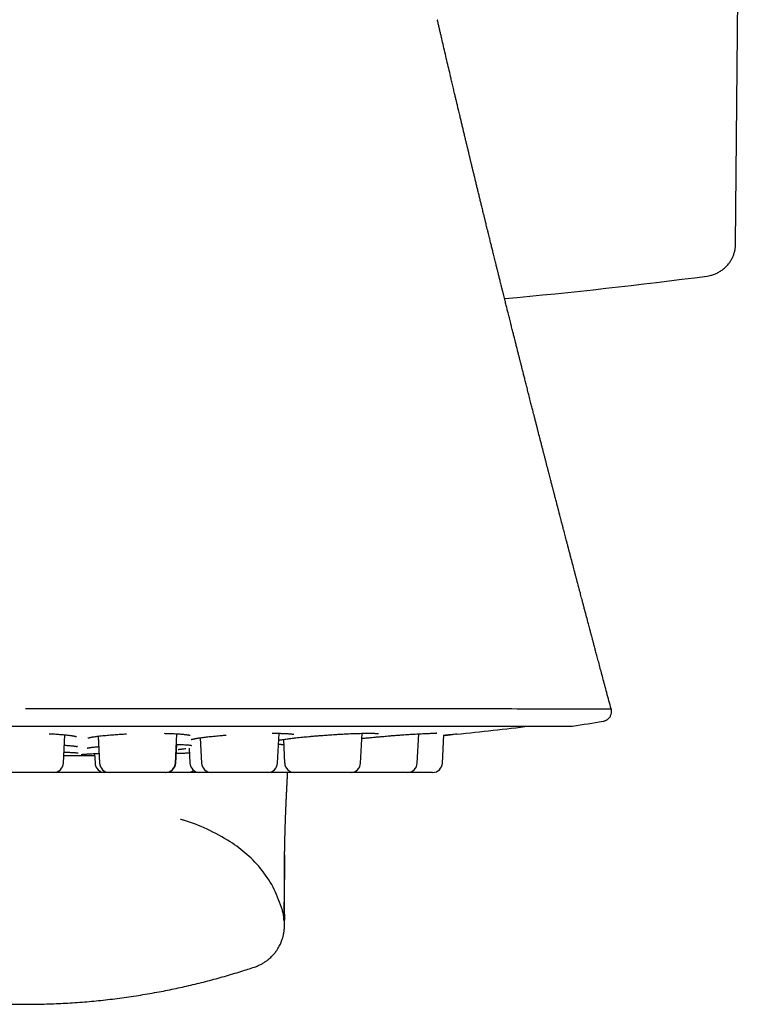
# Model space of a CAD drawing. Header units: millimetres. Extents: x 8 to 855, y 12 to 815.
# Tile 16 of 53: x 492 to 514, y 371 to 401. Entities that reach past the tile are written whole.
import ezdxf

# ---------------------------------------------------------------- set-up
doc = ezdxf.new("R2010")
doc.units = ezdxf.units.MM

msp = doc.modelspace()

# ---------------------------------------------------------------- linework, layer by layer
at = {"color": 7, "linetype": 'Continuous', "lineweight": 30}
for p, q in [((513.629, 394.241), (513.955, 431.612)), ((504.53, 401.067), (504.525, 401.086)), ((475.292, 379.514), (508.627, 379.514)), ((493.118, 378.385), (493.164, 379.249)), ((494.177, 379.207), (494.22, 378.385)), ((496.537, 378.385), (496.584, 379.279)), ((497.295, 379.158), (497.336, 378.385)), ((499.653, 378.385), (499.701, 379.295)), ((502.188, 378.385), (502.235, 379.294)), ((503.916, 378.385), (503.963, 379.278)), ((504.686, 378.385), (504.731, 379.248)), ((496.546, 378.385), (496.576, 378.957)), ((499.832, 379.109), (499.87, 378.385)), ((493.13, 378.613), (493.725, 378.613)), ((494.07, 378.675), (494.085, 378.385)), ((496.954, 378.84), (496.978, 378.385)), ((492.819, 378.101), (491.101, 378.101)), ((492.824, 378.101), (492.83, 378.101)), ((496.238, 378.101), (494.52, 378.101)), ((499.353, 378.101), (497.635, 378.101)), ((501.888, 378.101), (500.17, 378.101)), ((501.895, 378.101), (501.892, 378.101)), ((501.893, 378.101), (501.899, 378.101)), ((503.617, 378.101), (501.899, 378.101))]:
    msp.add_line(p, q, dxfattribs=at)
at = {"color": 7, "linetype": 'Continuous', "lineweight": 30, "flags": 128}
msp.add_lwpolyline([(492.871, 378.105), (492.885, 378.103), (492.923, 378.101)], dxfattribs=at)
at = {"color": 7, "linetype": 'Continuous', "lineweight": 30}
for centre, radius, start, end in [((491.96, 551.901), 160, 275.24222, 277.46887), ((491.96, 508.601), 130, 275.81001, 276.79405), ((508.627, 379.714), 0.2, 270, 278.7303), ((491.96, 488.251), 110.01, 278.73035, 279.22053), ((493.725, 379.613), 1, 270, 270.7841), ((491.96, 508.601), 130, 270.78415, 270.93128), ((492.819, 378.401), 0.3, 270, 357), ((494.384, 378.401), 0.3, 183, 270), ((494.52, 378.401), 0.3, 183, 270), ((496.238, 378.401), 0.3, 270, 357), ((496.246, 378.401), 0.3, 270, 357), ((497.277, 378.401), 0.3, 183, 270), ((497.635, 378.401), 0.3, 183, 270), ((499.353, 378.401), 0.3, 270, 357), ((500.17, 378.401), 0.3, 183, 270), ((501.888, 378.401), 0.3, 270, 357), ((503.617, 378.401), 0.3, 270, 357), ((504.386, 378.401), 0.3, 270, 357), ((496.913, 378.401), 0.3, 270, 307.3264)]:
    msp.add_arc(centre, radius, start, end, dxfattribs=at)
for points, knots in [([(509.833, 380.038), (509.81, 380.122), (509.766, 380.288), (509.7, 380.531), (509.638, 380.764), (509.58, 380.981), (509.526, 381.184), (509.476, 381.371), (509.43, 381.543), (509.388, 381.7), (509.35, 381.841), (509.317, 381.967), (509.287, 382.078), (509.262, 382.173), (509.242, 382.248), (509.226, 382.308), (509.213, 382.358), (509.198, 382.414), (509.181, 382.479), (509.16, 382.555), (509.127, 382.681), (509.083, 382.848), (509.036, 383.022), (508.999, 383.163), (508.97, 383.272), (508.944, 383.372), (508.921, 383.46), (508.901, 383.535), (508.885, 383.596), (508.87, 383.651), (508.854, 383.711), (508.835, 383.786), (508.812, 383.872), (508.787, 383.966), (508.761, 384.064), (508.734, 384.166), (508.699, 384.301), (508.655, 384.469), (508.614, 384.623), (508.586, 384.732), (508.57, 384.792), (508.556, 384.845), (508.544, 384.89), (508.535, 384.926), (508.528, 384.954), (508.521, 384.978), (508.514, 385.005), (508.505, 385.04), (508.493, 385.085), (508.479, 385.14), (508.453, 385.239), (508.417, 385.376), (508.378, 385.524), (508.347, 385.645), (508.322, 385.739), (508.299, 385.829), (508.277, 385.912), (508.259, 385.983), (508.244, 386.038), (508.234, 386.079), (508.227, 386.106), (508.22, 386.132), (508.212, 386.162), (508.201, 386.204), (508.187, 386.26), (508.17, 386.326), (508.152, 386.394), (508.135, 386.459), (508.119, 386.519), (508.105, 386.574), (508.093, 386.623), (508.081, 386.668), (508.07, 386.708), (508.06, 386.748), (508.049, 386.79), (508.036, 386.84), (508.022, 386.897), (508.006, 386.957), (507.988, 387.025), (507.97, 387.098), (507.949, 387.176), (507.93, 387.249), (507.914, 387.311), (507.902, 387.359), (507.893, 387.395), (507.884, 387.43), (507.874, 387.466), (507.863, 387.509), (507.851, 387.555), (507.838, 387.606), (507.825, 387.658), (507.811, 387.712), (507.797, 387.765), (507.784, 387.815), (507.773, 387.86), (507.763, 387.899), (507.753, 387.936), (507.743, 387.976), (507.731, 388.023), (507.717, 388.076), (507.702, 388.134), (507.687, 388.194), (507.671, 388.257), (507.654, 388.323), (507.637, 388.39), (507.621, 388.451), (507.608, 388.502), (507.598, 388.541), (507.589, 388.575), (507.58, 388.609), (507.571, 388.647), (507.554, 388.71), (507.532, 388.8), (507.504, 388.906), (507.479, 389.004), (507.458, 389.087), (507.44, 389.159), (507.422, 389.228), (507.404, 389.297), (507.377, 389.404), (507.34, 389.55), (507.303, 389.695), (507.275, 389.805), (507.257, 389.878), (507.238, 389.951), (507.219, 390.024), (507.202, 390.093), (507.185, 390.158), (507.169, 390.221), (507.153, 390.287), (507.136, 390.354), (507.119, 390.421), (507.103, 390.483), (507.089, 390.54), (507.075, 390.592), (507.064, 390.639), (507.053, 390.682), (507.043, 390.719), (507.035, 390.753), (507.026, 390.789), (507.015, 390.831), (507.002, 390.882), (506.987, 390.943), (506.97, 391.008), (506.954, 391.074), (506.938, 391.138), (506.923, 391.196), (506.911, 391.245), (506.9, 391.288), (506.889, 391.33), (506.878, 391.376), (506.864, 391.43), (506.849, 391.491), (506.832, 391.558), (506.813, 391.632), (506.792, 391.718), (506.769, 391.808), (506.747, 391.897), (506.727, 391.978), (506.707, 392.055), (506.684, 392.15), (506.655, 392.264), (506.621, 392.4), (506.591, 392.522), (506.565, 392.626), (506.544, 392.709), (506.525, 392.783), (506.51, 392.844), (506.497, 392.898), (506.483, 392.954), (506.467, 393.02), (506.45, 393.088), (506.433, 393.154), (506.418, 393.215), (506.404, 393.272), (506.392, 393.322), (506.381, 393.365), (506.371, 393.406), (506.36, 393.449), (506.348, 393.497), (506.334, 393.552), (506.319, 393.615), (506.302, 393.685), (506.282, 393.763), (506.262, 393.845), (506.243, 393.922), (506.226, 393.992), (506.21, 394.056), (506.194, 394.12), (506.178, 394.186), (506.161, 394.254), (506.145, 394.321), (506.127, 394.393), (506.108, 394.47), (506.087, 394.556), (506.065, 394.645), (506.044, 394.733), (506.024, 394.812), (506.008, 394.878), (505.995, 394.93), (505.985, 394.972), (505.975, 395.012), (505.965, 395.055), (505.952, 395.105), (505.938, 395.164), (505.921, 395.232), (505.903, 395.305), (505.881, 395.398), (505.855, 395.506), (505.824, 395.632), (505.793, 395.76), (505.762, 395.888), (505.731, 396.013), (505.701, 396.136), (505.671, 396.262), (505.647, 396.36), (505.631, 396.428), (505.621, 396.467), (505.611, 396.51), (505.599, 396.558), (505.586, 396.614), (505.572, 396.67), (505.56, 396.722), (505.549, 396.766), (505.539, 396.808), (505.529, 396.851), (505.517, 396.899), (505.505, 396.95), (505.492, 397.004), (505.478, 397.059), (505.466, 397.112), (505.455, 397.157), (505.446, 397.195), (505.436, 397.234), (505.425, 397.282), (505.412, 397.336), (505.398, 397.393), (505.384, 397.453), (505.369, 397.517), (505.353, 397.583), (505.338, 397.644), (505.325, 397.7), (505.311, 397.756), (505.298, 397.814), (505.283, 397.875), (505.269, 397.932), (505.257, 397.985), (505.243, 398.041), (505.229, 398.103), (505.211, 398.175), (505.193, 398.251), (505.175, 398.326), (505.16, 398.393), (505.146, 398.45), (505.133, 398.503), (505.121, 398.556), (505.109, 398.606), (505.097, 398.657), (505.084, 398.713), (505.07, 398.771), (505.054, 398.838), (505.037, 398.91), (505.019, 398.987), (505, 399.066), (504.982, 399.144), (504.964, 399.219), (504.934, 399.347), (504.89, 399.534), (504.832, 399.781), (504.773, 400.032), (504.717, 400.275), (504.676, 400.449), (504.651, 400.555), (504.64, 400.604), (504.627, 400.658), (504.615, 400.71), (504.605, 400.755), (504.597, 400.789), (504.59, 400.82), (504.581, 400.859), (504.57, 400.905), (504.559, 400.953), (504.549, 400.997), (504.54, 401.034), (504.535, 401.058), (504.533, 401.067)], [0, 0, 0, 0, 0.012009, 0.023828, 0.034937, 0.04533, 0.055004, 0.063953, 0.072173, 0.079662, 0.086415, 0.092429, 0.097702, 0.102232, 0.106015, 0.108444, 0.110729, 0.113269, 0.11637, 0.120033, 0.124251, 0.134353, 0.143893, 0.149303, 0.154512, 0.159406, 0.163646, 0.167206, 0.170085, 0.172336, 0.175069, 0.178774, 0.18299, 0.187434, 0.192109, 0.197012, 0.202083, 0.211342, 0.221028, 0.224157, 0.227069, 0.229597, 0.231738, 0.233494, 0.234756, 0.23572, 0.236929, 0.238613, 0.240772, 0.243407, 0.246478, 0.254934, 0.263016, 0.267649, 0.272148, 0.276513, 0.280541, 0.283961, 0.28677, 0.288399, 0.289717, 0.290729, 0.292031, 0.29405, 0.296787, 0.300024, 0.3034, 0.306517, 0.309375, 0.311974, 0.314313, 0.316427, 0.318367, 0.320134, 0.32208, 0.324434, 0.327225, 0.330182, 0.333131, 0.336872, 0.340599, 0.344247, 0.347385, 0.349437, 0.351123, 0.352567, 0.354364, 0.356335, 0.358629, 0.361044, 0.36353, 0.366087, 0.368715, 0.371201, 0.37325, 0.375139, 0.37671, 0.378598, 0.380821, 0.383381, 0.386223, 0.389057, 0.392035, 0.395158, 0.398427, 0.401647, 0.403889, 0.405706, 0.407189, 0.408802, 0.410609, 0.412612, 0.417807, 0.423391, 0.427812, 0.431782, 0.435155, 0.438207, 0.441521, 0.445059, 0.453533, 0.462403, 0.465768, 0.469217, 0.472751, 0.476271, 0.479553, 0.482586, 0.485636, 0.488567, 0.491926, 0.495151, 0.498124, 0.500845, 0.503313, 0.505545, 0.507558, 0.509351, 0.510924, 0.51242, 0.514392, 0.516893, 0.519821, 0.523032, 0.526182, 0.52927, 0.532122, 0.534424, 0.536318, 0.538201, 0.540418, 0.542968, 0.545852, 0.549061, 0.552593, 0.55645, 0.56132, 0.565404, 0.569149, 0.57281, 0.576448, 0.582596, 0.589066, 0.595897, 0.599938, 0.603972, 0.607635, 0.61061, 0.612657, 0.615315, 0.618595, 0.621966, 0.625104, 0.628007, 0.630659, 0.633136, 0.635123, 0.636877, 0.638905, 0.641218, 0.643818, 0.646761, 0.650093, 0.653814, 0.65791, 0.661689, 0.664909, 0.667859, 0.670819, 0.674026, 0.677229, 0.680422, 0.683687, 0.687372, 0.691405, 0.695922, 0.700095, 0.703913, 0.707218, 0.709459, 0.711343, 0.713118, 0.71517, 0.71751, 0.720259, 0.723525, 0.727222, 0.730673, 0.736745, 0.742529, 0.748619, 0.755003, 0.76069, 0.766451, 0.772519, 0.778503, 0.78045, 0.782169, 0.784113, 0.786469, 0.789116, 0.791978, 0.794433, 0.7965, 0.79835, 0.800377, 0.80258, 0.805204, 0.807595, 0.810213, 0.813106, 0.815056, 0.816656, 0.818468, 0.820651, 0.823492, 0.82605, 0.828799, 0.831992, 0.835189, 0.838123, 0.840739, 0.843121, 0.846023, 0.849035, 0.851756, 0.8542, 0.856492, 0.859768, 0.863019, 0.866659, 0.870625, 0.873685, 0.876078, 0.87881, 0.881255, 0.883494, 0.885936, 0.888509, 0.891408, 0.89423, 0.897977, 0.901613, 0.905264, 0.909096, 0.912687, 0.915903, 0.927271, 0.939246, 0.95096, 0.962887, 0.973713, 0.975694, 0.977978, 0.980583, 0.983441, 0.985361, 0.986854, 0.988256, 0.989852, 0.992404, 0.994709, 0.99663, 0.998686, 1, 1, 1, 1]), ([(512.758, 393.259), (512.789, 393.264), (512.858, 393.274), (512.961, 393.305), (513.067, 393.348), (513.17, 393.406), (513.266, 393.476), (513.354, 393.558), (513.43, 393.647), (513.493, 393.742), (513.543, 393.839), (513.582, 393.939), (513.609, 394.04), (513.626, 394.141), (513.628, 394.208), (513.629, 394.241)], [0, 0, 0, 0, 0.0670793, 0.1448264, 0.224894, 0.3068402, 0.3901506, 0.4742556, 0.5585518, 0.6354759, 0.7115876, 0.786457, 0.8596962, 0.9309696, 1, 1, 1, 1]), ([(491.96, 380.054), (492.659, 380.054), (494.042, 380.054), (496.065, 380.054), (497.992, 380.053), (499.801, 380.051), (501.477, 380.051), (503.008, 380.05), (504.385, 380.049), (505.733, 380.048), (506.988, 380.047), (508.08, 380.046), (508.767, 380.045), (509.182, 380.044), (509.428, 380.043), (509.615, 380.042), (509.743, 380.041), (509.819, 380.039), (509.828, 380.038), (509.832, 380.038)], [0, 0, 0, 0, 0.074629, 0.147644, 0.219052, 0.288856, 0.357037, 0.423613, 0.488596, 0.551987, 0.633992, 0.713167, 0.789523, 0.82665, 0.863067, 0.898776, 0.933778, 0.968074, 1, 1, 1, 1]), ([(509.591, 379.663), (509.604, 379.666), (509.628, 379.671), (509.662, 379.683), (509.691, 379.698), (509.719, 379.716), (509.744, 379.736), (509.764, 379.756), (509.782, 379.778), (509.8, 379.803), (509.818, 379.836), (509.832, 379.873), (509.841, 379.913), (509.844, 379.953), (509.843, 379.995), (509.836, 380.023), (509.833, 380.038)], [0, 0, 0, 0, 0.078722, 0.152786, 0.22109, 0.28272, 0.353321, 0.409821, 0.457111, 0.516655, 0.590506, 0.677839, 0.751278, 0.830375, 0.913803, 1, 1, 1, 1]), ([(492.681, 379.282), (492.704, 379.281), (492.762, 379.279), (492.845, 379.274), (492.929, 379.268), (493.003, 379.263), (493.069, 379.258), (493.127, 379.253), (493.182, 379.247), (493.233, 379.242), (493.278, 379.237), (493.316, 379.232), (493.348, 379.228), (493.378, 379.224), (493.406, 379.219), (493.434, 379.214), (493.46, 379.209), (493.479, 379.205), (493.493, 379.202), (493.504, 379.199), (493.512, 379.196), (493.516, 379.195), (493.517, 379.195), (493.517, 379.195)], [0, 0, 0, 0, 0.052109, 0.131289, 0.196804, 0.259964, 0.318883, 0.373524, 0.423858, 0.480689, 0.530736, 0.573993, 0.615232, 0.653094, 0.695393, 0.7421, 0.790619, 0.834646, 0.867704, 0.897487, 0.928175, 0.96351, 1, 1, 1, 1]), ([(493.864, 379.15), (493.864, 379.15), (493.863, 379.15), (493.868, 379.151), (493.876, 379.154), (493.887, 379.157), (493.901, 379.161), (493.92, 379.165), (493.943, 379.17), (493.967, 379.175), (493.995, 379.18), (494.029, 379.186), (494.07, 379.192), (494.121, 379.2), (494.187, 379.208), (494.268, 379.218), (494.363, 379.228), (494.459, 379.237), (494.556, 379.245), (494.651, 379.253), (494.76, 379.26), (494.885, 379.268), (494.985, 379.274), (495.038, 379.276), (495.044, 379.276)], [0, 0, 0, 0, 0.006805, 0.041748, 0.077606, 0.110097, 0.139135, 0.176608, 0.20975, 0.239337, 0.271254, 0.308126, 0.349967, 0.396792, 0.448619, 0.520889, 0.589914, 0.655564, 0.717822, 0.776681, 0.832144, 0.911964, 0.991244, 1, 1, 1, 1]), ([(496.193, 379.295), (496.217, 379.294), (496.275, 379.293), (496.364, 379.29), (496.457, 379.286), (496.541, 379.282), (496.613, 379.278), (496.675, 379.274), (496.727, 379.27), (496.769, 379.266), (496.805, 379.262), (496.838, 379.259), (496.871, 379.255), (496.905, 379.25), (496.936, 379.245), (496.958, 379.24), (496.972, 379.237), (496.982, 379.235), (496.987, 379.233), (496.987, 379.233), (496.987, 379.234)], [0, 0, 0, 0, 0.057174, 0.140058, 0.224426, 0.302763, 0.374228, 0.438763, 0.496327, 0.5469, 0.590474, 0.634044, 0.684747, 0.742526, 0.805723, 0.865722, 0.90325, 0.938964, 0.978858, 1, 1, 1, 1]), ([(497.014, 379.104), (497.014, 379.104), (497.014, 379.103), (497.017, 379.105), (497.025, 379.107), (497.037, 379.111), (497.055, 379.115), (497.076, 379.12), (497.096, 379.124), (497.116, 379.128), (497.139, 379.133), (497.168, 379.138), (497.207, 379.145), (497.256, 379.153), (497.313, 379.161), (497.38, 379.17), (497.451, 379.179), (497.525, 379.188), (497.607, 379.197), (497.698, 379.206), (497.796, 379.215), (497.898, 379.225), (497.994, 379.233), (498.06, 379.238), (498.087, 379.24)], [0, 0, 0, 0, 0.015776, 0.048547, 0.082601, 0.117442, 0.159942, 0.19774, 0.228926, 0.253793, 0.279418, 0.316575, 0.359439, 0.408028, 0.46236, 0.521695, 0.580084, 0.636247, 0.690174, 0.758577, 0.822982, 0.883389, 0.951473, 1, 1, 1, 1]), ([(499.485, 379.297), (499.493, 379.297), (499.529, 379.297), (499.588, 379.297), (499.662, 379.296), (499.728, 379.294), (499.786, 379.293), (499.84, 379.291), (499.89, 379.289), (499.934, 379.287), (499.971, 379.285), (500.004, 379.282), (500.037, 379.28), (500.071, 379.276), (500.103, 379.273), (500.124, 379.27), (500.137, 379.267), (500.144, 379.266), (500.151, 379.265), (500.153, 379.264), (500.153, 379.264), (500.153, 379.264)], [0, 0, 0, 0, 0.022155, 0.100162, 0.175583, 0.245876, 0.310995, 0.370904, 0.438422, 0.497727, 0.548807, 0.597263, 0.6537, 0.718312, 0.789965, 0.858839, 0.891365, 0.92262, 0.95309, 0.987269, 1, 1, 1, 1]), ([(499.69, 379.086), (499.699, 379.088), (499.724, 379.092), (499.772, 379.1), (499.835, 379.109), (499.906, 379.119), (499.981, 379.129), (500.058, 379.139), (500.135, 379.148), (500.22, 379.157), (500.311, 379.167), (500.408, 379.177), (500.505, 379.187), (500.605, 379.196), (500.71, 379.206), (500.815, 379.215), (500.922, 379.224), (501.024, 379.232), (501.12, 379.24), (501.212, 379.246), (501.309, 379.253), (501.414, 379.26), (501.526, 379.266), (501.634, 379.272), (501.736, 379.277), (501.832, 379.282), (501.929, 379.286), (502.027, 379.289), (502.126, 379.292), (502.221, 379.294), (502.309, 379.296), (502.388, 379.296), (502.457, 379.296), (502.517, 379.296), (502.568, 379.295), (502.615, 379.294), (502.657, 379.292), (502.691, 379.29), (502.712, 379.288), (502.724, 379.286), (502.73, 379.286), (502.736, 379.285), (502.737, 379.285), (502.737, 379.285), (502.737, 379.285)], [0, 0, 0, 0, 0.015946, 0.041711, 0.070061, 0.099018, 0.126695, 0.153085, 0.178182, 0.201983, 0.23169, 0.259082, 0.284157, 0.311608, 0.3386, 0.365543, 0.392456, 0.419352, 0.441758, 0.464268, 0.48841, 0.514693, 0.543124, 0.573718, 0.5981, 0.623732, 0.650621, 0.678783, 0.708236, 0.738805, 0.768452, 0.796588, 0.823191, 0.848243, 0.871734, 0.893659, 0.920452, 0.944395, 0.965029, 0.974079, 0.982288, 0.989688, 0.99881, 1, 1, 1, 1]), ([(502.227, 379.139), (502.248, 379.141), (502.31, 379.147), (502.416, 379.158), (502.544, 379.17), (502.674, 379.183), (502.791, 379.193), (502.894, 379.202), (502.985, 379.21), (503.083, 379.219), (503.188, 379.227), (503.301, 379.236), (503.409, 379.244), (503.512, 379.251), (503.608, 379.257), (503.706, 379.264), (503.804, 379.27), (503.902, 379.275), (503.996, 379.28), (504.082, 379.284), (504.167, 379.288), (504.249, 379.292), (504.324, 379.294), (504.385, 379.296), (504.433, 379.296), (504.471, 379.296), (504.494, 379.296), (504.505, 379.295), (504.509, 379.295), (504.508, 379.296), (504.508, 379.296)], [0, 0, 0, 0, 0.023108, 0.067224, 0.111098, 0.154926, 0.198737, 0.227948, 0.257751, 0.290255, 0.325658, 0.363975, 0.405231, 0.438129, 0.472727, 0.509039, 0.547089, 0.586901, 0.627255, 0.666182, 0.703624, 0.751183, 0.796004, 0.838062, 0.877352, 0.91394, 0.948484, 0.973182, 0.996855, 1, 1, 1, 1]), ([(505.121, 379.269), (505.12, 379.269), (505.097, 379.266), (505.045, 379.261), (504.964, 379.253), (504.873, 379.244), (504.795, 379.236), (504.745, 379.232), (504.73, 379.23)], [0, 0, 0, 0, 0.0163736, 0.2368296, 0.457882, 0.680918, 0.9048136, 1, 1, 1, 1]), ([(504.73, 379.23), (504.75, 379.232), (504.802, 379.237), (504.88, 379.245), (504.948, 379.251), (504.982, 379.255), (504.99, 379.256)], [0, 0, 0, 0, 0.202074, 0.545739, 0.896026, 1, 1, 1, 1]), ([(493.147, 378.931), (493.153, 378.931), (493.181, 378.929), (493.227, 378.926), (493.287, 378.921), (493.341, 378.917), (493.389, 378.912), (493.427, 378.907), (493.458, 378.904), (493.481, 378.9), (493.499, 378.898), (493.513, 378.895), (493.524, 378.893), (493.532, 378.891), (493.539, 378.89), (493.543, 378.889), (493.545, 378.889), (493.544, 378.889), (493.544, 378.889)], [0, 0, 0, 0, 0.02702, 0.126748, 0.221811, 0.330783, 0.428817, 0.515879, 0.591673, 0.656223, 0.709615, 0.754538, 0.805242, 0.843421, 0.88577, 0.935598, 0.978127, 1, 1, 1, 1]), ([(493.843, 378.843), (493.843, 378.842), (493.842, 378.842), (493.846, 378.843), (493.855, 378.845), (493.867, 378.848), (493.88, 378.85), (493.895, 378.853), (493.911, 378.856), (493.93, 378.858), (493.956, 378.862), (493.99, 378.867), (494.034, 378.872), (494.088, 378.878), (494.141, 378.883), (494.179, 378.886), (494.194, 378.888)], [0, 0, 0, 0, 0.018265, 0.089533, 0.160013, 0.224526, 0.284101, 0.334055, 0.383482, 0.440063, 0.503791, 0.593488, 0.694332, 0.806314, 0.924531, 1, 1, 1, 1]), ([(496.567, 378.957), (496.585, 378.957), (496.636, 378.956), (496.71, 378.953), (496.788, 378.949), (496.853, 378.946), (496.905, 378.942), (496.947, 378.938), (496.977, 378.935), (496.998, 378.932), (497.013, 378.929), (497.023, 378.927), (497.024, 378.927), (497.025, 378.927)], [0, 0, 0, 0, 0.069719, 0.201075, 0.324536, 0.440073, 0.54767, 0.647346, 0.739657, 0.804123, 0.86455, 0.928752, 1, 1, 1, 1]), ([(499.683, 378.96), (499.688, 378.96), (499.708, 378.96), (499.736, 378.959), (499.766, 378.957), (499.791, 378.956), (499.809, 378.955), (499.823, 378.953), (499.823, 378.953), (499.822, 378.953)], [0, 0, 0, 0, 0.06737, 0.245888, 0.412242, 0.566595, 0.753922, 0.920605, 1, 1, 1, 1]), ([(493.136, 378.721), (493.143, 378.72), (493.178, 378.719), (493.234, 378.717), (493.302, 378.714), (493.367, 378.711), (493.426, 378.708), (493.477, 378.705), (493.514, 378.702), (493.539, 378.699), (493.556, 378.697), (493.571, 378.695), (493.572, 378.695), (493.573, 378.695)], [0, 0, 0, 0, 0.029453, 0.143203, 0.252652, 0.356897, 0.487759, 0.608686, 0.719659, 0.796456, 0.867782, 0.934699, 1, 1, 1, 1]), ([(493.661, 378.649), (493.66, 378.649), (493.659, 378.648), (493.667, 378.649), (493.686, 378.651), (493.714, 378.653), (493.749, 378.656), (493.794, 378.659), (493.847, 378.663), (493.91, 378.667), (493.982, 378.671), (494.066, 378.675), (494.14, 378.679), (494.189, 378.681), (494.205, 378.682)], [0, 0, 0, 0, 0.012497, 0.084001, 0.163743, 0.24834, 0.33684, 0.429231, 0.525512, 0.625664, 0.729658, 0.837451, 0.948995, 1, 1, 1, 1]), ([(496.562, 378.684), (496.587, 378.685), (496.655, 378.687), (496.762, 378.691), (496.87, 378.695), (496.935, 378.697), (496.961, 378.698)], [0, 0, 0, 0, 0.18212, 0.483259, 0.786846, 1, 1, 1, 1]), ([(496.616, 378.799), (496.616, 378.799), (496.616, 378.799), (496.625, 378.8), (496.643, 378.804), (496.668, 378.808), (496.699, 378.812), (496.743, 378.818), (496.795, 378.824), (496.84, 378.829), (496.859, 378.831)], [0, 0, 0, 0, 0.054738, 0.161074, 0.278732, 0.403351, 0.533204, 0.668232, 0.856296, 1, 1, 1, 1]), ([(492.919, 378.101), (492.917, 378.101), (492.906, 378.101), (492.883, 378.101), (492.854, 378.101), (492.834, 378.101), (492.831, 378.101), (492.83, 378.101)], [0, 0, 0, 0, 0.029822, 0.179585, 0.453191, 0.725202, 1, 1, 1, 1]), ([(494.38, 378.101), (494.362, 378.101), (494.322, 378.101), (494.263, 378.101), (494.205, 378.101), (494.152, 378.101), (494.084, 378.101), (493.996, 378.101), (493.89, 378.101), (493.797, 378.101), (493.717, 378.101), (493.653, 378.101), (493.59, 378.101), (493.527, 378.101), (493.458, 378.101), (493.385, 378.101), (493.31, 378.101), (493.239, 378.101), (493.174, 378.101), (493.115, 378.101), (493.069, 378.101), (493.033, 378.101), (493.006, 378.101), (492.976, 378.101), (492.948, 378.101), (492.927, 378.101), (492.924, 378.101), (492.923, 378.101)], [0, 0, 0, 0, 0.037628, 0.080966, 0.109874, 0.138948, 0.168324, 0.221992, 0.275346, 0.329248, 0.361548, 0.393611, 0.425624, 0.457772, 0.49024, 0.533973, 0.577311, 0.620716, 0.664647, 0.708381, 0.751719, 0.780626, 0.8097, 0.839076, 0.892744, 0.946099, 1, 1, 1, 1]), ([(494.516, 378.101), (494.509, 378.101), (494.492, 378.101), (494.468, 378.101), (494.438, 378.101), (494.409, 378.101), (494.388, 378.101), (494.386, 378.101), (494.384, 378.101)], [0, 0, 0, 0, 0.082259, 0.20389, 0.326782, 0.551298, 0.774506, 1, 1, 1, 1]), ([(496.246, 378.101), (496.246, 378.101), (496.246, 378.101), (496.243, 378.101), (496.242, 378.101)], [0, 0, 0, 0, 0.785178, 1, 1, 1, 1]), ([(496.913, 378.101), (496.913, 378.101), (496.912, 378.101), (496.905, 378.101), (496.893, 378.101), (496.876, 378.101), (496.851, 378.101), (496.818, 378.101), (496.774, 378.101), (496.722, 378.101), (496.663, 378.101), (496.598, 378.101), (496.535, 378.101), (496.477, 378.101), (496.425, 378.101), (496.356, 378.101), (496.298, 378.101), (496.256, 378.101), (496.251, 378.101)], [0, 0, 0, 0, 0.056505, 0.112562, 0.168493, 0.224624, 0.281273, 0.357682, 0.4334, 0.509235, 0.58599, 0.662399, 0.738117, 0.788623, 0.839421, 0.890745, 0.984511, 1, 1, 1, 1]), ([(497.273, 378.101), (497.251, 378.101), (497.195, 378.101), (497.101, 378.101), (497.007, 378.101), (496.946, 378.101), (496.921, 378.101), (496.918, 378.101)], [0, 0, 0, 0, 0.1943303, 0.4913293, 0.79137, 0.9711658, 1, 1, 1, 1]), ([(497.631, 378.101), (497.619, 378.101), (497.582, 378.101), (497.528, 378.101), (497.469, 378.101), (497.423, 378.101), (497.387, 378.101), (497.36, 378.101), (497.33, 378.101), (497.302, 378.101), (497.281, 378.101), (497.279, 378.101), (497.277, 378.101)], [0, 0, 0, 0, 0.056456, 0.165745, 0.27454, 0.382351, 0.454265, 0.526592, 0.59967, 0.733179, 0.86591, 1, 1, 1, 1]), ([(500.166, 378.101), (500.155, 378.101), (500.129, 378.101), (500.084, 378.101), (500.032, 378.101), (499.963, 378.101), (499.876, 378.101), (499.77, 378.101), (499.676, 378.101), (499.597, 378.101), (499.533, 378.101), (499.469, 378.101), (499.411, 378.101), (499.374, 378.101), (499.357, 378.101)], [0, 0, 0, 0, 0.047108, 0.115456, 0.184199, 0.253655, 0.380546, 0.506698, 0.634141, 0.710511, 0.786322, 0.862013, 0.938024, 1, 1, 1, 1]), ([(499.869, 375.588), (499.869, 375.598), (499.869, 375.616), (499.87, 375.642), (499.87, 375.665), (499.87, 375.685), (499.871, 375.702), (499.871, 375.716), (499.871, 375.733), (499.871, 375.752), (499.872, 375.774), (499.872, 375.796), (499.872, 375.819), (499.873, 375.841), (499.873, 375.863), (499.874, 375.885), (499.874, 375.906), (499.875, 375.93), (499.875, 375.956), (499.876, 375.985), (499.876, 376.013), (499.877, 376.04), (499.878, 376.067), (499.878, 376.094), (499.879, 376.123), (499.88, 376.152), (499.881, 376.182), (499.881, 376.214), (499.883, 376.251), (499.884, 376.293), (499.885, 376.337), (499.886, 376.382), (499.888, 376.426), (499.889, 376.464), (499.89, 376.497), (499.891, 376.526), (499.892, 376.558), (499.893, 376.591), (499.894, 376.623), (499.896, 376.653), (499.897, 376.682), (499.898, 376.712), (499.899, 376.743), (499.9, 376.776), (499.901, 376.812), (499.903, 376.848), (499.904, 376.885), (499.906, 376.92), (499.907, 376.951), (499.908, 376.977), (499.909, 377.001), (499.91, 377.024), (499.911, 377.05), (499.912, 377.076), (499.913, 377.102), (499.914, 377.127), (499.915, 377.152), (499.916, 377.175), (499.917, 377.196), (499.918, 377.217), (499.919, 377.238), (499.92, 377.261), (499.921, 377.286), (499.923, 377.312), (499.924, 377.338), (499.925, 377.362), (499.926, 377.383), (499.927, 377.402), (499.928, 377.42), (499.928, 377.437), (499.929, 377.455), (499.93, 377.473), (499.931, 377.494), (499.932, 377.516), (499.933, 377.538), (499.934, 377.559), (499.935, 377.577), (499.936, 377.593), (499.936, 377.606), (499.937, 377.617), (499.937, 377.63), (499.938, 377.646), (499.939, 377.666), (499.94, 377.689), (499.942, 377.714), (499.943, 377.741), (499.944, 377.769), (499.946, 377.797), (499.947, 377.822), (499.948, 377.847), (499.949, 377.873), (499.951, 377.903), (499.953, 377.935), (499.954, 377.965), (499.955, 377.992), (499.957, 378.016), (499.958, 378.037), (499.959, 378.058), (499.96, 378.08), (499.961, 378.094), (499.961, 378.101)], [0, 0, 0, 0, 0.011726, 0.023387, 0.033929, 0.043358, 0.051674, 0.059179, 0.066717, 0.077218, 0.087876, 0.098638, 0.108848, 0.120032, 0.130164, 0.139425, 0.149211, 0.159813, 0.171231, 0.185274, 0.198232, 0.210059, 0.221305, 0.233403, 0.246185, 0.259528, 0.272272, 0.284318, 0.301823, 0.320034, 0.338888, 0.357746, 0.376382, 0.394078, 0.405496, 0.417541, 0.430531, 0.444378, 0.457639, 0.469809, 0.48093, 0.49307, 0.505352, 0.518412, 0.532533, 0.547474, 0.56186, 0.575476, 0.588497, 0.597517, 0.606421, 0.615265, 0.624895, 0.635599, 0.644762, 0.654584, 0.664185, 0.672838, 0.680543, 0.687945, 0.695848, 0.70443, 0.71369, 0.723626, 0.733534, 0.742054, 0.749775, 0.756699, 0.762839, 0.769259, 0.775322, 0.782032, 0.78939, 0.797394, 0.805831, 0.813488, 0.819819, 0.82529, 0.8299, 0.833685, 0.837788, 0.843599, 0.850559, 0.858667, 0.867803, 0.876677, 0.887375, 0.897026, 0.905633, 0.913441, 0.922585, 0.933066, 0.944312, 0.954576, 0.963738, 0.9718, 0.978778, 0.98568, 0.993096, 1, 1, 1, 1]), ([(504.386, 378.101), (504.386, 378.101), (504.385, 378.101), (504.377, 378.101), (504.365, 378.101), (504.348, 378.101), (504.324, 378.101), (504.291, 378.101), (504.247, 378.101), (504.195, 378.101), (504.136, 378.101), (504.071, 378.101), (504.008, 378.101), (503.95, 378.101), (503.898, 378.101), (503.829, 378.101), (503.742, 378.101), (503.666, 378.101), (503.626, 378.101), (503.621, 378.101)], [0, 0, 0, 0, 0.051822, 0.103233, 0.154529, 0.206007, 0.257961, 0.328037, 0.39748, 0.467029, 0.537423, 0.6075, 0.676942, 0.723262, 0.76985, 0.81692, 0.902914, 0.988408, 1, 1, 1, 1]), ([(499.8, 373.898), (499.726, 374.109), (499.578, 374.536), (499.208, 375.114), (498.741, 375.6), (498.171, 376.026), (497.517, 376.373), (497.001, 376.582), (496.724, 376.657), (496.694, 376.665)], [0, 0, 0, 0, 0.156379, 0.315498, 0.470588, 0.617966, 0.80208, 0.97848, 1, 1, 1, 1]), ([(499.869, 375.588), (499.868, 375.536), (499.867, 375.402), (499.865, 375.203), (499.862, 374.993), (499.86, 374.799), (499.858, 374.627), (499.856, 374.475), (499.854, 374.342), (499.852, 374.222), (499.85, 374.115), (499.848, 374.021), (499.845, 373.941), (499.842, 373.873), (499.84, 373.839), (499.839, 373.822)], [0, 0, 0, 0, 0.055144, 0.1398, 0.224319, 0.308798, 0.393328, 0.468899, 0.544599, 0.620414, 0.696304, 0.772236, 0.848182, 0.924113, 1, 1, 1, 1]), ([(499.869, 373.497), (499.869, 373.505), (499.869, 373.52), (499.87, 373.542), (499.87, 373.564), (499.87, 373.583), (499.871, 373.6), (499.871, 373.615), (499.871, 373.63), (499.871, 373.643), (499.871, 373.657), (499.871, 373.669), (499.871, 373.681), (499.871, 373.691), (499.871, 373.7), (499.871, 373.708), (499.871, 373.715), (499.871, 373.723), (499.871, 373.733), (499.871, 373.744), (499.871, 373.756), (499.87, 373.769), (499.87, 373.784), (499.87, 373.799), (499.87, 373.814), (499.87, 373.832), (499.87, 373.852), (499.87, 373.874), (499.87, 373.896), (499.869, 373.918), (499.869, 373.942), (499.869, 373.968), (499.869, 373.993), (499.868, 374.019), (499.868, 374.045), (499.868, 374.072), (499.868, 374.097), (499.868, 374.12), (499.867, 374.142), (499.867, 374.166), (499.867, 374.188), (499.867, 374.207), (499.867, 374.223), (499.867, 374.239), (499.867, 374.255), (499.867, 374.269), (499.866, 374.283), (499.866, 374.297), (499.866, 374.309), (499.866, 374.323), (499.866, 374.338), (499.866, 374.355), (499.866, 374.373), (499.866, 374.394), (499.866, 374.419), (499.866, 374.449), (499.866, 374.482), (499.865, 374.515), (499.865, 374.547), (499.865, 374.575), (499.865, 374.598), (499.865, 374.618), (499.865, 374.636), (499.865, 374.652), (499.865, 374.666), (499.865, 374.679), (499.865, 374.692), (499.865, 374.708), (499.865, 374.725), (499.865, 374.746), (499.865, 374.768), (499.865, 374.79), (499.865, 374.812), (499.865, 374.836), (499.865, 374.86), (499.865, 374.885), (499.865, 374.909), (499.865, 374.934), (499.865, 374.959), (499.865, 374.986), (499.865, 375.017), (499.865, 375.053), (499.866, 375.092), (499.866, 375.13), (499.866, 375.162), (499.866, 375.189), (499.866, 375.211), (499.866, 375.233), (499.866, 375.255), (499.867, 375.277), (499.867, 375.297), (499.867, 375.314), (499.867, 375.327), (499.867, 375.338), (499.867, 375.347), (499.867, 375.358), (499.867, 375.372), (499.867, 375.387), (499.867, 375.404), (499.868, 375.423), (499.868, 375.445), (499.868, 375.47), (499.868, 375.499), (499.869, 375.531), (499.869, 375.565), (499.869, 375.599), (499.869, 375.621), (499.87, 375.631)], [0, 0, 0, 0, 0.019302, 0.037749, 0.055339, 0.072067, 0.084604, 0.096606, 0.108071, 0.118949, 0.129175, 0.138749, 0.14767, 0.155937, 0.161974, 0.167606, 0.172904, 0.178586, 0.185737, 0.193629, 0.202261, 0.211634, 0.221747, 0.232369, 0.242723, 0.252748, 0.267836, 0.282108, 0.295565, 0.308205, 0.323592, 0.338666, 0.353534, 0.368196, 0.382651, 0.397081, 0.411615, 0.422878, 0.434425, 0.44653, 0.459193, 0.467438, 0.475731, 0.483611, 0.491052, 0.498053, 0.50481, 0.511101, 0.516949, 0.523182, 0.530214, 0.537898, 0.546354, 0.555579, 0.565574, 0.580542, 0.595047, 0.609045, 0.622534, 0.6355, 0.644029, 0.651998, 0.659406, 0.666253, 0.671241, 0.676157, 0.681473, 0.687198, 0.694547, 0.702473, 0.710979, 0.719762, 0.728244, 0.736409, 0.746092, 0.755289, 0.764021, 0.772846, 0.78202, 0.791543, 0.801414, 0.815355, 0.828894, 0.841937, 0.85452, 0.861658, 0.868847, 0.876088, 0.883381, 0.890411, 0.896718, 0.902296, 0.907145, 0.909583, 0.912596, 0.91619, 0.920367, 0.925126, 0.930468, 0.936393, 0.942901, 0.951053, 0.959969, 0.969648, 0.980093, 0.991304, 1, 1, 1, 1]), ([(499.847, 373.624), (499.847, 373.627), (499.846, 373.674), (499.832, 373.767), (499.811, 373.854), (499.8, 373.898)], [0, 0, 0, 0, 0.034251, 0.50983, 1, 1, 1, 1]), ([(498.953, 372.158), (498.989, 372.171), (499.06, 372.197), (499.158, 372.245), (499.246, 372.296), (499.323, 372.349), (499.389, 372.401), (499.444, 372.451), (499.49, 372.496), (499.526, 372.535), (499.555, 372.569), (499.577, 372.596), (499.596, 372.621), (499.627, 372.663), (499.665, 372.721), (499.706, 372.792), (499.74, 372.86), (499.767, 372.922), (499.788, 372.979), (499.805, 373.03), (499.818, 373.075), (499.827, 373.114), (499.834, 373.145), (499.84, 373.171), (499.844, 373.197), (499.85, 373.231), (499.855, 373.269), (499.858, 373.298), (499.86, 373.314), (499.861, 373.322), (499.861, 373.33), (499.862, 373.337), (499.862, 373.343), (499.863, 373.349), (499.863, 373.354), (499.864, 373.36), (499.864, 373.366), (499.864, 373.373), (499.865, 373.379), (499.865, 373.387), (499.866, 373.395), (499.866, 373.404), (499.867, 373.414), (499.867, 373.425), (499.868, 373.437), (499.868, 373.451), (499.869, 373.465), (499.869, 373.479), (499.869, 373.489), (499.87, 373.493)], [0, 0, 0, 0, 0.017496, 0.034016, 0.049408, 0.063546, 0.076335, 0.087706, 0.097618, 0.106063, 0.113068, 0.118918, 0.124631, 0.130332, 0.147404, 0.164536, 0.181862, 0.199526, 0.217666, 0.236417, 0.255901, 0.276227, 0.29749, 0.319479, 0.34171, 0.36418, 0.415401, 0.467902, 0.481871, 0.495931, 0.510085, 0.524333, 0.538675, 0.553581, 0.568174, 0.584654, 0.603019, 0.623269, 0.645406, 0.669429, 0.695336, 0.72313, 0.757202, 0.793736, 0.832732, 0.874188, 0.918106, 0.964483, 1, 1, 1, 1]), ([(499.85, 373.58), (499.85, 373.58), (499.85, 373.58), (499.85, 373.58), (499.85, 373.581), (499.85, 373.582), (499.85, 373.583), (499.849, 373.584), (499.849, 373.586), (499.849, 373.588), (499.849, 373.591), (499.849, 373.594), (499.848, 373.597), (499.848, 373.602), (499.848, 373.606), (499.848, 373.612), (499.847, 373.617), (499.847, 373.621), (499.847, 373.624)], [0, 0, 0, 0, 0.017992, 0.054222, 0.089173, 0.127344, 0.171036, 0.220248, 0.274982, 0.335236, 0.401013, 0.472314, 0.549137, 0.631486, 0.71936, 0.811045, 0.908063, 1, 1, 1, 1]), ([(499.869, 373.498), (499.869, 373.497), (499.869, 373.495), (499.869, 373.493), (499.869, 373.493)], [0, 0, 0, 0, 0.856069, 1, 1, 1, 1]), ([(484.966, 372.159), (485.119, 372.108), (485.456, 371.998), (485.98, 371.844), (486.537, 371.695), (487.098, 371.561), (487.662, 371.441), (488.229, 371.336), (488.783, 371.248), (489.323, 371.176), (489.848, 371.119), (490.375, 371.074), (490.903, 371.042), (491.431, 371.023), (491.976, 371.017), (492.536, 371.024), (493.113, 371.047), (493.688, 371.085), (494.262, 371.138), (494.835, 371.206), (495.406, 371.288), (495.958, 371.383), (496.493, 371.489), (497.009, 371.604), (497.522, 371.731), (498.032, 371.871), (498.509, 372.012), (498.814, 372.113), (498.952, 372.158)], [0, 0, 0, 0, 0.0341, 0.07461, 0.115124, 0.155641, 0.19616, 0.236679, 0.277198, 0.31434, 0.351482, 0.388622, 0.425762, 0.462902, 0.500041, 0.540556, 0.581072, 0.621588, 0.662105, 0.702623, 0.743142, 0.783661, 0.820804, 0.857946, 0.895086, 0.932224, 0.969357, 1, 1, 1, 1]), ([(498.953, 372.158), (498.953, 372.158), (498.953, 372.158), (498.953, 372.158), (498.953, 372.158)], [0, 0, 0, 0, 0.947612, 1, 1, 1, 1])]:
    msp.add_open_spline(points, degree=3, knots=knots, dxfattribs=at)

doc.saveas('drawing.dxf')
